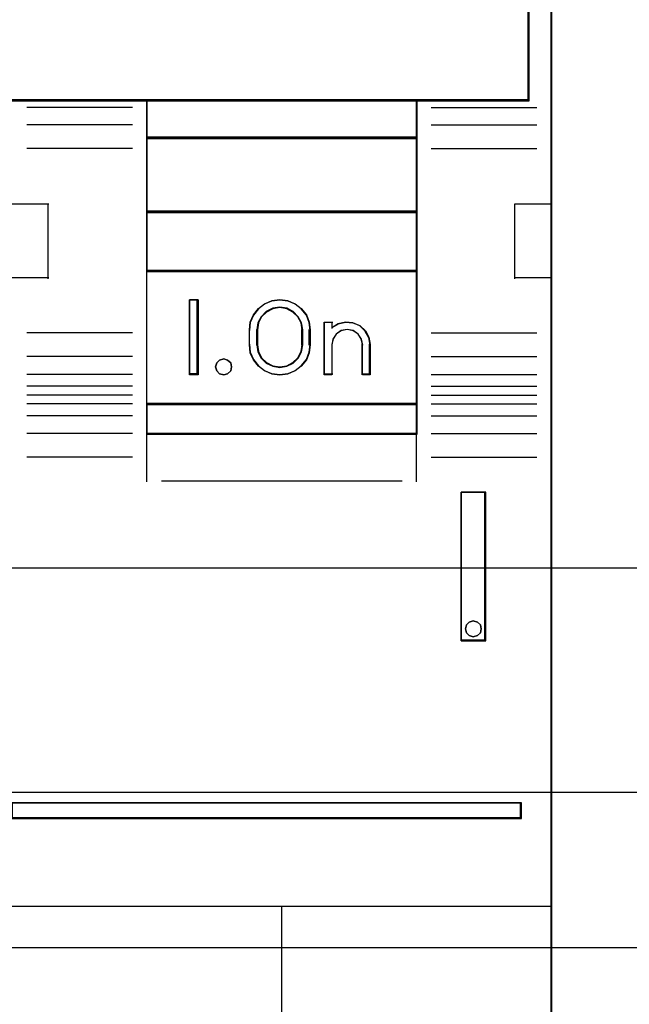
# Model space of a CAD drawing. Extents: x -558982 to 5119495, y -5290134 to 121759.
# Tile 75 of 256: x -476630 to -476426, y -22844 to -22515. Entities that reach past the tile are written whole.
import ezdxf

# ---------------------------------------------------------------- set-up
doc = ezdxf.new("R2010")
doc.units = 0
doc.header["$MEASUREMENT"] = 0
doc.layers.get('0').update_dxf_attribs({"color": 252})
for name, color, linetype in [('30', 7, 'Continuous'), ('45', 8, 'Continuous'), ('50', 7, 'Continuous')]:
    doc.layers.add(name, color=color, linetype=linetype)

# ---------------------------------------------------------------- blocks, each defined once
blk = doc.blocks.new('*U1051')
at = {"layer": '50', "color": 7}
blk.add_lwpolyline([(61.983887, -287.349254), (386.017439, -287.349254), (386.017439, -333.651915), (61.983887, -333.651915), (61.983887, -287.349254)], dxfattribs=at)
blk = doc.blocks.new('*U1052')
at = {"layer": '30', "color": 7}
blk.add_lwpolyline([(51.981526, -292.478694), (396.088727, -292.478694), (396.088727, -328.453624), (51.981526, -328.453624), (51.981526, -292.478694)], close=True, dxfattribs=at)
for points in [[(51.981526, -292.478694), (396.088727, -292.478694), (396.088727, -328.453624), (51.981526, -328.453624), (51.981526, -292.478694)], [(51.981526, -299.972919), (396.088727, -299.972919), (396.088727, -320.959398), (51.981526, -320.959398), (51.981526, -299.972919)]]:
    blk.add_lwpolyline(points, dxfattribs=at)
blk = doc.blocks.new('*U1056')
at = {"layer": '45', "color": 7}
for points in [[(286.995217, -268.997671), (268.971522, -268.997671), (268.971522, -351.066058), (286.995217, -351.066058), (305.007765, -351.066058), (323.03146, -351.066058), (323.03146, -268.997671), (305.007765, -268.997671), (286.995217, -268.997671)], [(291.497002, -305.340691), (300.503601, -305.340691), (305.0069, -305.340691), (309.515773, -305.340691), (318.527946, -305.340691), (322.273264, -305.340691), (322.273264, -301.924822), (322.273264, -301.287119), (314.77148, -301.043129), (307.264123, -300.876771), (299.756767, -300.799138), (292.243836, -300.799138), (284.736479, -300.876771), (277.223549, -301.043129), (269.721765, -301.287119), (269.721765, -301.924822), (269.721765, -305.340691), (273.472657, -305.340691), (282.479256, -305.340691), (286.993702, -305.340691), (291.497002, -305.340691)], [(309.489965, -305.303618), (309.489965, -306.59326), (318.53, -306.59326), (318.53, -305.303618), (309.489965, -305.303618)], [(318.53, -306.558834), (309.489965, -306.558834), (309.489965, -309.069267), (318.53, -309.069267), (318.53, -306.558834)], [(318.53, -309.032193), (309.489965, -309.032193), (309.489965, -311.042129), (318.53, -311.042129), (318.53, -309.032193)], [(309.489965, -311.007703), (309.489965, -315.485701), (318.53, -315.485701), (318.53, -311.007703), (309.489965, -311.007703)], [(311.213139, -311.987513), (311.213139, -314.497946), (310.921525, -314.497946), (310.921525, -311.987513), (311.213139, -311.987513)], [(312.925709, -313.493773), (312.925709, -312.991686), (312.954065, -312.735064), (313.06182, -312.495179), (313.226288, -312.283186), (313.430454, -312.126982), (313.679992, -312.026564), (313.946543, -311.987513), (314.207422, -312.026564), (314.451288, -312.126982), (314.661126, -312.283186), (314.831265, -312.495179), (314.927677, -312.735064), (314.961705, -312.991686), (314.961705, -313.493773), (314.927677, -313.755974), (314.831265, -313.99586), (314.661126, -314.202273), (314.451288, -314.358478), (314.207422, -314.464474), (313.946543, -314.497946), (313.679992, -314.464474), (313.430454, -314.358478), (313.226288, -314.202273), (313.06182, -313.99586), (312.954065, -313.755974), (312.925709, -313.493773)], [(313.174906, -312.989502), (313.174906, -313.49331), (313.209143, -313.72842), (313.31756, -313.941139), (313.488744, -314.103477), (313.705577, -314.209836), (313.945234, -314.249021), (314.179186, -314.209836), (314.390313, -314.103477), (314.561497, -313.941139), (314.669914, -313.72842), (314.709856, -313.49331), (314.709856, -312.989502), (314.669914, -312.754391), (314.561497, -312.552868), (314.390313, -312.384932), (314.179186, -312.272975), (313.945234, -312.23379), (313.705577, -312.272975), (313.488744, -312.384932), (313.31756, -312.552868), (313.209143, -312.754391), (313.174906, -312.989502)], [(315.425636, -314.497946), (315.425636, -312.734288), (315.682345, -312.734288), (315.682345, -312.91964), (315.893417, -312.790455), (316.138716, -312.734288), (316.384016, -312.756755), (316.617906, -312.852239), (316.800454, -313.026358), (316.920252, -313.239795), (316.965889, -313.486932), (316.965889, -314.497946), (316.70918, -314.497946), (316.70918, -313.486932), (316.663543, -313.295962), (316.555155, -313.133077), (316.38972, -313.020742), (316.190058, -312.981424), (315.9961, -313.020742), (315.830666, -313.133077), (315.722278, -313.295962), (315.682345, -313.486932), (315.682345, -314.497946), (315.425636, -314.497946)], [(312.301941, -314.095783), (312.331877, -314.231809), (312.301941, -314.367834), (312.194172, -314.462461), (312.068441, -314.497946), (311.930736, -314.462461), (311.834941, -314.367834), (311.799018, -314.231809), (311.834941, -314.095783), (311.930736, -314.001156), (312.068441, -313.965671), (312.194172, -314.001156), (312.301941, -314.095783)], [(309.489965, -315.451275), (309.489965, -316.476104), (318.53, -316.476104), (318.53, -315.451275), (309.489965, -315.451275)], [(319.998674, -318.422484), (319.998674, -323.390387), (320.825798, -323.390387), (320.825798, -318.422484), (319.998674, -318.422484)], [(320.644902, -322.852961), (320.674689, -322.982283), (320.644902, -323.117484), (320.543626, -323.211536), (320.406606, -323.252684), (320.269587, -323.211536), (320.174268, -323.117484), (320.144481, -322.982283), (320.174268, -322.852961), (320.269587, -322.758909), (320.406606, -322.717761), (320.543626, -322.758909), (320.644902, -322.852961)], [(304.983203, -328.80053), (304.983203, -329.324861), (322.021415, -329.324861), (322.021415, -328.80053), (304.983203, -328.80053)]]:
    blk.add_lwpolyline(points, close=True, dxfattribs=at)
at = {"layer": '45', "color": 139}
for points in [[(286.995217, -268.997671), (268.971522, -268.997671), (268.971522, -351.066058), (286.995217, -351.066058), (305.007765, -351.066058), (323.03146, -351.066058), (323.03146, -268.997671), (305.007765, -268.997671), (286.995217, -268.997671)], [(286.999633, -269.016208), (268.987428, -269.016208), (268.987428, -351.05017), (286.999633, -351.05017), (305.000698, -351.05017), (323.012903, -351.05017), (323.012903, -269.016208), (305.000698, -269.016208), (286.999633, -269.016208)], [(312.331877, -314.231809), (312.301941, -314.095783), (312.194172, -314.001156), (312.068441, -313.965671), (311.930736, -314.001156), (311.834941, -314.095783), (311.799018, -314.231809), (311.834941, -314.367834), (311.930736, -314.462461), (312.068441, -314.497946), (312.194172, -314.462461), (312.301941, -314.367834), (312.331877, -314.231809)], [(320.674689, -322.982283), (320.644902, -322.852961), (320.543626, -322.758909), (320.406606, -322.717761), (320.269587, -322.758909), (320.174268, -322.852961), (320.144481, -322.982283), (320.174268, -323.117484), (320.269587, -323.211536), (320.406606, -323.252684), (320.543626, -323.211536), (320.644902, -323.117484), (320.674689, -322.982283)]]:
    blk.add_lwpolyline(points, close=True, dxfattribs=at)
for points in [[(322.236149, -305.340691), (322.236149, -297.478375)], [(322.273264, -305.303618), (269.721765, -305.303618)], [(309.489965, -305.303618), (309.489965, -316.476104)], [(309.489965, -305.303618), (318.53, -305.303618)], [(318.495537, -305.303618), (318.495537, -316.476104)], [(309.023383, -305.557839), (305.489551, -305.557839)], [(318.996583, -305.557839), (322.530414, -305.557839)], [(309.023383, -306.145725), (305.489551, -306.145725)], [(318.996583, -306.145725), (322.530414, -306.145725)], [(309.489965, -306.558834), (318.53, -306.558834)], [(309.023383, -306.937518), (305.489551, -306.937518)], [(318.996583, -306.937518), (322.530414, -306.937518)], [(304.983203, -308.78062), (306.226539, -308.78062)], [(306.192076, -308.78062), (306.192076, -311.285757)], [(321.790775, -311.285757), (321.790775, -308.78062)], [(321.790775, -308.78062), (323.03146, -308.78062)], [(309.489965, -309.032193), (318.53, -309.032193)], [(304.983203, -311.248683), (306.226539, -311.248683)], [(309.489965, -311.007703), (318.53, -311.007703)], [(321.790775, -311.248683), (323.03146, -311.248683)], [(311.213139, -311.987513), (310.921525, -311.987513)], [(310.921525, -311.987513), (310.921525, -314.497946)], [(311.176025, -311.987513), (311.176025, -314.497946)], [(314.961705, -313.012342), (314.927677, -312.750441), (314.831265, -312.505621), (314.661126, -312.289268), (314.451288, -312.12985), (314.207422, -312.027368), (313.946543, -311.987513), (313.679992, -312.027368), (313.430454, -312.12985), (313.226288, -312.289268), (313.06182, -312.505621), (312.954065, -312.750441), (312.925709, -313.012342)], [(314.709856, -313.012342), (314.669914, -312.770126), (314.561497, -312.562512), (314.390313, -312.3895), (314.179186, -312.274159), (313.945234, -312.23379), (313.705577, -312.274159), (313.488744, -312.3895), (313.31756, -312.562512), (313.209143, -312.770126), (313.174906, -313.012342)], [(315.425636, -312.734288), (315.711948, -312.734288)], [(315.425636, -312.734288), (315.425636, -314.497946)], [(315.677485, -312.734288), (315.677485, -312.951435)], [(316.965889, -313.507543), (316.920079, -313.253638), (316.799828, -313.034357), (316.616588, -312.855469), (316.381812, -312.75737), (316.135584, -312.734288), (315.889356, -312.791993), (315.677485, -312.924716)], [(309.023383, -313.097082), (305.489551, -313.097082)], [(312.925709, -313.507543), (312.925709, -312.977916)], [(313.174906, -313.507543), (313.174906, -312.977916)], [(314.675393, -313.507543), (314.675393, -312.977916)], [(314.92459, -313.507543), (314.92459, -312.977916)], [(316.71404, -313.507543), (316.667971, -313.307462), (316.558557, -313.136804), (316.391556, -313.019109), (316.190004, -312.977916), (315.99421, -313.019109), (315.827209, -313.136804), (315.717795, -313.307462), (315.677485, -313.507543)], [(318.996583, -313.097082), (322.530414, -313.097082)], [(312.925709, -313.470469), (312.954065, -313.738755), (313.06182, -313.984208), (313.226288, -314.195411), (313.430454, -314.355241), (313.679992, -314.463697), (313.946543, -314.497946), (314.207422, -314.463697), (314.451288, -314.355241), (314.661126, -314.195411), (314.831265, -313.984208), (314.927677, -313.738755), (314.961705, -313.470469)], [(313.174906, -313.470469), (313.209143, -313.712686), (313.31756, -313.931834), (313.488744, -314.099078), (313.705577, -314.208652), (313.945234, -314.249021), (314.179186, -314.208652), (314.390313, -314.099078), (314.561497, -313.931834), (314.669914, -313.712686), (314.709856, -313.470469)], [(315.677485, -313.470469), (315.677485, -314.497946)], [(316.679577, -313.470469), (316.679577, -314.497946)], [(316.928774, -313.470469), (316.928774, -314.497946)], [(309.023383, -313.883579), (305.489551, -313.883579)], [(318.996583, -313.883579), (322.530414, -313.883579)], [(309.023383, -314.484706), (305.489551, -314.484706)], [(311.213139, -314.460872), (310.921525, -314.460872)], [(315.425636, -314.460872), (315.711948, -314.460872)], [(316.679577, -314.460872), (316.965889, -314.460872)], [(318.996583, -314.484706), (322.530414, -314.484706)], [(309.023383, -314.879278), (305.489551, -314.879278)], [(318.996583, -314.879278), (322.530414, -314.879278)], [(309.023383, -315.175869), (305.489551, -315.175869)], [(318.996583, -315.175869), (322.530414, -315.175869)], [(309.023383, -315.461868), (305.489551, -315.461868)], [(309.489965, -315.451275), (318.53, -315.451275)], [(318.996583, -315.461868), (322.530414, -315.461868)], [(309.023383, -315.869681), (305.489551, -315.869681)], [(318.996583, -315.869681), (322.530414, -315.869681)], [(309.023383, -316.457567), (305.489551, -316.457567)], [(309.489965, -316.441678), (318.53, -316.441678)], [(309.489965, -316.441678), (309.489965, -318.078226)], [(318.495537, -316.441678), (318.495537, -318.078226)], [(318.996583, -316.457567), (322.530414, -316.457567)], [(309.023383, -317.244063), (305.489551, -317.244063)], [(318.996583, -317.244063), (322.530414, -317.244063)], [(309.991011, -318.041152), (318.028954, -318.041152)], [(319.998674, -323.390387), (319.998674, -318.422484)], [(319.998674, -318.422484), (320.825798, -318.422484)], [(320.788683, -323.390387), (320.788683, -318.422484)], [(319.998674, -323.355962), (320.825798, -323.355962)], [(281.876768, -328.80053), (322.021415, -328.80053)], [(321.986952, -329.324861), (321.986952, -328.80053)], [(281.876768, -329.290435), (322.021415, -329.290435)], [(304.983203, -332.253699), (323.03146, -332.253699)], [(313.994077, -332.253699), (313.994077, -339.504296)]]:
    blk.add_lwpolyline(points, dxfattribs=at)
at = {"layer": '45', "color": 59}
for points in [[(291.497002, -305.340691), (300.503601, -305.340691), (305.0069, -305.340691), (309.515773, -305.340691), (318.527946, -305.340691), (322.273264, -305.340691), (322.273264, -301.924822), (322.273264, -301.287119), (314.77148, -301.043129), (307.264123, -300.876771), (299.756767, -300.799138), (292.243836, -300.799138), (284.736479, -300.876771), (277.223549, -301.043129), (269.721765, -301.287119), (269.721765, -301.924822), (269.721765, -305.340691), (273.472657, -305.340691), (282.479256, -305.340691), (286.993702, -305.340691), (291.497002, -305.340691)], [(291.501279, -305.322154), (300.501971, -305.322154), (305.002317, -305.322154), (309.508233, -305.322154), (318.514495, -305.322154), (322.257358, -305.322154), (322.257358, -301.932178), (322.257358, -301.299309), (314.760494, -301.057168), (307.25806, -300.892072), (299.755627, -300.815027), (292.247623, -300.815027), (284.74519, -300.892072), (277.237187, -301.057168), (269.740323, -301.299309), (269.740323, -301.932178), (269.740323, -305.322154), (273.488755, -305.322154), (282.489447, -305.322154), (287.000933, -305.322154), (291.501279, -305.322154)], [(309.489965, -305.303618), (309.489965, -306.59326), (318.53, -306.59326), (318.53, -305.303618), (309.489965, -305.303618)], [(309.505872, -305.319506), (309.505872, -306.577371), (318.514094, -306.577371), (318.514094, -305.319506), (309.505872, -305.319506)], [(318.53, -306.558834), (309.489965, -306.558834), (309.489965, -309.069267), (318.53, -309.069267), (318.53, -306.558834)], [(318.514094, -306.574723), (309.505872, -306.574723), (309.505872, -309.05073), (318.514094, -309.05073), (318.514094, -306.574723)], [(318.53, -309.032193), (309.489965, -309.032193), (309.489965, -311.042129), (318.53, -311.042129), (318.53, -309.032193)], [(318.514094, -309.05073), (309.505872, -309.05073), (309.505872, -311.02624), (318.514094, -311.02624), (318.514094, -309.05073)], [(309.489965, -311.007703), (309.489965, -315.485701), (318.53, -315.485701), (318.53, -311.007703), (309.489965, -311.007703)], [(311.213139, -311.987513), (311.213139, -314.497946), (310.921525, -314.497946), (310.921525, -311.987513), (311.213139, -311.987513)], [(312.925709, -313.493773), (312.925709, -312.991686), (312.954065, -312.735064), (313.06182, -312.495179), (313.226288, -312.283186), (313.430454, -312.126982), (313.679992, -312.026564), (313.946543, -311.987513), (314.207422, -312.026564), (314.451288, -312.126982), (314.661126, -312.283186), (314.831265, -312.495179), (314.927677, -312.735064), (314.961705, -312.991686), (314.961705, -313.493773), (314.927677, -313.755974), (314.831265, -313.99586), (314.661126, -314.202273), (314.451288, -314.358478), (314.207422, -314.464474), (313.946543, -314.497946), (313.679992, -314.464474), (313.430454, -314.358478), (313.226288, -314.202273), (313.06182, -313.99586), (312.954065, -313.755974), (312.925709, -313.493773)], [(313.174906, -312.989502), (313.174906, -313.49331), (313.209143, -313.72842), (313.31756, -313.941139), (313.488744, -314.103477), (313.705577, -314.209836), (313.945234, -314.249021), (314.179186, -314.209836), (314.390313, -314.103477), (314.561497, -313.941139), (314.669914, -313.72842), (314.709856, -313.49331), (314.709856, -312.989502), (314.669914, -312.754391), (314.561497, -312.552868), (314.390313, -312.384932), (314.179186, -312.272975), (313.945234, -312.23379), (313.705577, -312.272975), (313.488744, -312.384932), (313.31756, -312.552868), (313.209143, -312.754391), (313.174906, -312.989502)], [(313.193464, -312.993474), (313.193464, -313.489337), (313.226932, -313.72074), (313.332914, -313.930105), (313.500255, -314.089883), (313.712219, -314.194565), (313.946496, -314.233133), (314.175195, -314.194565), (314.381581, -314.089883), (314.548922, -313.930105), (314.654904, -313.72074), (314.69395, -313.489337), (314.69395, -312.993474), (314.654904, -312.762071), (314.548922, -312.563726), (314.381581, -312.398438), (314.175195, -312.288246), (313.946496, -312.249679), (313.712219, -312.288246), (313.500255, -312.398438), (313.332914, -312.563726), (313.226932, -312.762071), (313.193464, -312.993474)], [(315.425636, -314.497946), (315.425636, -312.734288), (315.682345, -312.734288), (315.682345, -312.91964), (315.893417, -312.790455), (316.138716, -312.734288), (316.384016, -312.756755), (316.617906, -312.852239), (316.800454, -313.026358), (316.920252, -313.239795), (316.965889, -313.486932), (316.965889, -314.497946), (316.70918, -314.497946), (316.70918, -313.486932), (316.663543, -313.295962), (316.555155, -313.133077), (316.38972, -313.020742), (316.190058, -312.981424), (315.9961, -313.020742), (315.830666, -313.133077), (315.722278, -313.295962), (315.682345, -313.486932), (315.682345, -314.497946), (315.425636, -314.497946)], [(312.301941, -314.095783), (312.331877, -314.231809), (312.301941, -314.367834), (312.194172, -314.462461), (312.068441, -314.497946), (311.930736, -314.462461), (311.834941, -314.367834), (311.799018, -314.231809), (311.834941, -314.095783), (311.930736, -314.001156), (312.068441, -313.965671), (312.194172, -314.001156), (312.301941, -314.095783)], [(309.489965, -315.451275), (309.489965, -316.476104), (318.53, -316.476104), (318.53, -315.451275), (309.489965, -315.451275)], [(309.505872, -315.467164), (309.505872, -316.460215), (318.514094, -316.460215), (318.514094, -315.467164), (309.505872, -315.467164)], [(319.998674, -318.422484), (319.998674, -323.390387), (320.825798, -323.390387), (320.825798, -318.422484), (319.998674, -318.422484)], [(320.644902, -322.852961), (320.674689, -322.982283), (320.644902, -323.117484), (320.543626, -323.211536), (320.406606, -323.252684), (320.269587, -323.211536), (320.174268, -323.117484), (320.144481, -322.982283), (320.174268, -322.852961), (320.269587, -322.758909), (320.406606, -322.717761), (320.543626, -322.758909), (320.644902, -322.852961)], [(304.999109, -328.816418), (304.999109, -329.308972), (322.005509, -329.308972), (322.005509, -328.816418), (304.999109, -328.816418)]]:
    blk.add_lwpolyline(points, close=True, dxfattribs=at)
at = {"layer": '45', "color": 1}
blk.add_lwpolyline([(304.983203, -328.80053), (304.983203, -329.324861), (322.021415, -329.324861), (322.021415, -328.80053), (304.983203, -328.80053)], close=True, dxfattribs=at)

msp = doc.modelspace()

# ---------------------------------------------------------------- block references
at = {"xscale": 10, "yscale": 10, "zscale": 10}
for name in ['*U1052', '*U1051', '*U1056']:
    msp.add_blockref(name, (-479682.25, -19489.05), dxfattribs=at)

doc.saveas('drawing.dxf')
